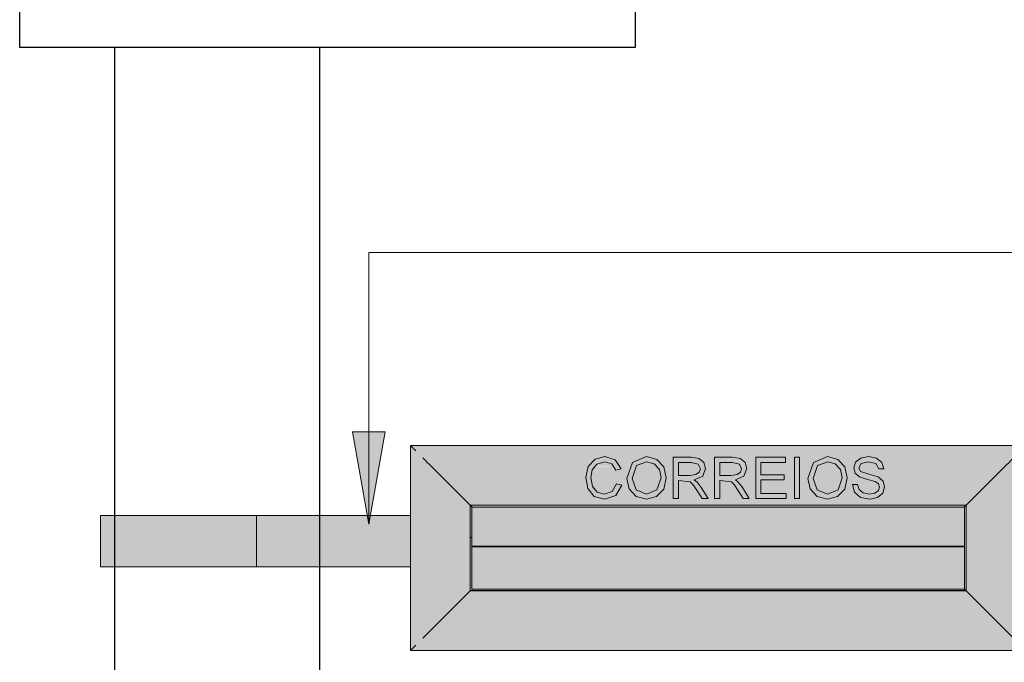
# Model space of a CAD drawing. Extents: x -98 to 248, y -55 to 13.
# Tile 72 of 117: x 165.001 to 165.481, y -16.14 to -15.827. Entities that reach past the tile are written whole.
import ezdxf

# ---------------------------------------------------------------- set-up
doc = ezdxf.new("R2010")
doc.units = 0
doc.header["$LTSCALE"] = 0.01
for name, color, linetype, lineweight in [('A-GENM', 7, 'Continuous', 5), ('G-ANNO-TEXT', 7, 'Continuous', 9), ('Q-SPCQ', 7, 'Continuous', 5), ('S-TMPS', 7, 'Continuous', 5)]:
    doc.layers.add(name, color=color, linetype=linetype, lineweight=lineweight)

# ---------------------------------------------------------------- blocks, each defined once
blk = doc.blocks.new('ABRAÇADEIRA - ABRAÇADEIRA-2889147-MURETA_1')
at = {"layer": 'S-TMPS', "true_color": 0x7f7f7f}
for points in [[(-17.84654, 1.555), (-17.77054, 1.555), (-17.77054, 1.58), (-17.84654, 1.58)], [(-17.70353, 1.555), (-17.69551, 1.555), (-17.69551, 1.58), (-17.77054, 1.58), (-17.77054, 1.555), (-17.75015, 1.555)]]:
    blk.add_hatch(color=8, dxfattribs=at).paths.add_polyline_path(points)
at = {"layer": 'S-TMPS'}
for p, q in [((-17.84654, 1.58), (-17.77054, 1.58)), ((-17.84654, 1.555), (-17.84654, 1.58)), ((-17.77054, 1.58), (-17.69551, 1.58)), ((-17.77054, 1.555), (-17.77054, 1.58)), ((-17.77054, 1.555), (-17.84654, 1.555)), ((-17.69545, 1.555), (-17.77054, 1.555))]:
    blk.add_line(p, q, dxfattribs=at)
blk = doc.blocks.new('correio1 - correio-2889303-MURETA_1')
at = {"layer": 'Q-SPCQ', "true_color": 0xc8c8c8}
for points in [[(-17.69551, 1.51414), (-17.69502, 1.51463), (-17.69502, 1.6136), (-17.69551, 1.61387), (-17.69551, 1.5142)], [(-17.396, 1.6136), (-17.39573, 1.61409), (-17.69545, 1.61403), (-17.69502, 1.6136), (-17.39812, 1.6136)], [(-17.69502, 1.51463), (-17.69427, 1.51538), (-17.69427, 1.61285), (-17.69502, 1.6136), (-17.69502, 1.51538)], [(-17.54037, 1.61285), (-17.39675, 1.61285), (-17.396, 1.6136), (-17.69502, 1.6136), (-17.69427, 1.61285), (-17.56368, 1.61285)], [(-17.69427, 1.51538), (-17.6929, 1.51675), (-17.6929, 1.61148), (-17.69427, 1.61285), (-17.69427, 1.51578)], [(-17.4016, 1.61148), (-17.39812, 1.61148), (-17.39675, 1.61285), (-17.69427, 1.61285), (-17.6929, 1.61148), (-17.42383, 1.61148)], [(-17.39675, 1.51538), (-17.39675, 1.61285), (-17.39812, 1.61148), (-17.39812, 1.51675), (-17.39715, 1.51578)], [(-17.396, 1.51463), (-17.396, 1.6136), (-17.39675, 1.61285), (-17.39675, 1.51538)], [(-17.39551, 1.51414), (-17.39557, 1.61403), (-17.396, 1.6136), (-17.396, 1.51463), (-17.39557, 1.5142)], [(-17.68942, 1.52023), (-17.68543, 1.52422), (-17.68543, 1.60401), (-17.68942, 1.608), (-17.68942, 1.52223)], [(-17.4016, 1.52023), (-17.4016, 1.608), (-17.4056, 1.60401), (-17.4056, 1.52422), (-17.4036, 1.52223)], [(-17.68543, 1.52422), (-17.66636, 1.54329), (-17.66636, 1.58494), (-17.68543, 1.60401), (-17.68543, 1.54105)], [(-17.4056, 1.52422), (-17.4056, 1.60401), (-17.42466, 1.58494), (-17.42466, 1.54329), (-17.42383, 1.54246)], [(-17.54037, 1.58409), (-17.4254, 1.5842), (-17.42489, 1.58494), (-17.66636, 1.58494), (-17.66545, 1.58409), (-17.56368, 1.58409)], [(-17.66551, 1.56929), (-17.66562, 1.5842), (-17.66636, 1.58471), (-17.66622, 1.56929), (-17.66552, 1.56929)], [(-17.66551, 1.565), (-17.42551, 1.565), (-17.42557, 1.58409), (-17.66551, 1.58409), (-17.66551, 1.56929)], [(-17.42466, 1.54329), (-17.42466, 1.58494), (-17.42551, 1.58409), (-17.42539, 1.54402), (-17.4248, 1.54343)], [(-17.66636, 1.54337), (-17.42551, 1.54337), (-17.42551, 1.56464), (-17.66551, 1.56478), (-17.66551, 1.56929), (-17.66636, 1.56929), (-17.66636, 1.56093)], [(-17.66551, 1.56464), (-17.42551, 1.56478), (-17.42551, 1.565), (-17.66551, 1.56488), (-17.66551, 1.56465)], [(-17.4056, 1.52422), (-17.42489, 1.54329), (-17.66636, 1.54329), (-17.68543, 1.52422), (-17.42383, 1.52422)], [(-17.42551, 1.54329), (-17.4248, 1.54343), (-17.42551, 1.5439), (-17.42551, 1.54337), (-17.44714, 1.54329)], [(-17.4056, 1.52023), (-17.4016, 1.52023), (-17.4056, 1.52422), (-17.68543, 1.52422), (-17.68942, 1.52023), (-17.42383, 1.52023)], [(-17.69427, 1.51538), (-17.39675, 1.51538), (-17.39812, 1.51675), (-17.6929, 1.51675), (-17.69387, 1.51578)], [(-17.51706, 1.51414), (-17.39557, 1.5142), (-17.396, 1.51463), (-17.69502, 1.51463), (-17.69529, 1.51414), (-17.56368, 1.51414)], [(-17.69502, 1.51463), (-17.396, 1.51463), (-17.39675, 1.51538), (-17.69427, 1.51538)]]:
    blk.add_hatch(color=9, dxfattribs=at).paths.add_polyline_path(points)
h = blk.add_hatch(color=9, dxfattribs=at)
h.paths.add_polyline_path([(-17.39812, 1.51675), (-17.39812, 1.61148), (-17.6929, 1.61148), (-17.6929, 1.51675), (-17.4016, 1.51675)])
h.paths.add_polyline_path([(-17.51706, 1.52023), (-17.68942, 1.52023), (-17.68942, 1.608), (-17.60309, 1.608), (-17.60065, 1.60861), (-17.59869, 1.608), (-17.58187, 1.608), (-17.58036, 1.60861), (-17.57807, 1.608), (-17.56736, 1.608), (-17.56736, 1.6083), (-17.55859, 1.60828), (-17.5565, 1.608), (-17.54727, 1.608), (-17.54727, 1.6083), (-17.5385, 1.60828), (-17.53641, 1.608), (-17.52718, 1.608), (-17.52718, 1.6083), (-17.51273, 1.6083), (-17.51273, 1.608), (-17.50834, 1.608), (-17.50834, 1.6083), (-17.50583, 1.6083), (-17.50583, 1.608), (-17.49365, 1.608), (-17.49214, 1.60861), (-17.48985, 1.608), (-17.47565, 1.608), (-17.47222, 1.60859), (-17.46835, 1.608), (-17.4016, 1.608), (-17.4016, 1.52023), (-17.47045, 1.52023)])
h = blk.add_hatch(color=9, dxfattribs=at)
h.paths.add_polyline_path([(-17.53514, 1.60401), (-17.53471, 1.60401), (-17.53516, 1.60492), (-17.53861, 1.60579), (-17.54476, 1.60579), (-17.54476, 1.60401), (-17.53532, 1.60401)])
h.paths.add_polyline_path([(-17.68543, 1.60401), (-17.60873, 1.60401), (-17.60544, 1.60741), (-17.60309, 1.608), (-17.68942, 1.608), (-17.68742, 1.606)])
h.paths.add_polyline_path([(-17.4056, 1.60401), (-17.4016, 1.608), (-17.46835, 1.60789), (-17.4657, 1.60579), (-17.46513, 1.60401), (-17.42383, 1.60401)])
h.paths.add_polyline_path([(-17.55523, 1.60401), (-17.5548, 1.60401), (-17.55523, 1.60492), (-17.5587, 1.60579), (-17.56485, 1.60579), (-17.56485, 1.60401), (-17.55541, 1.60401)])
h.paths.add_polyline_path([(-17.59736, 1.60401), (-17.59661, 1.60401), (-17.59736, 1.60513), (-17.60075, 1.6061), (-17.60468, 1.60503), (-17.60546, 1.60401), (-17.60468, 1.60401)])
h.paths.add_polyline_path([(-17.55166, 1.60401), (-17.54727, 1.60401), (-17.54727, 1.608), (-17.55523, 1.60783), (-17.55468, 1.60775), (-17.55247, 1.60579), (-17.55199, 1.60401)])
h.paths.add_polyline_path([(-17.59367, 1.60401), (-17.58789, 1.60401), (-17.58728, 1.60579), (-17.58187, 1.608), (-17.59869, 1.608), (-17.59562, 1.60705), (-17.5938, 1.60422)])
h.paths.add_polyline_path([(-17.52718, 1.60401), (-17.52718, 1.608), (-17.53514, 1.60783), (-17.53459, 1.60775), (-17.53238, 1.60579), (-17.5319, 1.60401), (-17.53157, 1.60401)])
h.paths.add_polyline_path([(-17.46797, 1.60401), (-17.46864, 1.60523), (-17.47232, 1.60608), (-17.47588, 1.60513), (-17.47648, 1.60401), (-17.46864, 1.60401)])
h.paths.add_polyline_path([(-17.52466, 1.60401), (-17.50834, 1.60401), (-17.50834, 1.608), (-17.51273, 1.608), (-17.51273, 1.60579), (-17.52466, 1.60579), (-17.52466, 1.60485)])
h.paths.add_polyline_path([(-17.50583, 1.60401), (-17.49968, 1.60401), (-17.49907, 1.60579), (-17.49376, 1.608), (-17.50583, 1.608), (-17.50583, 1.60422)])
h.paths.add_polyline_path([(-17.49721, 1.60401), (-17.48744, 1.60401), (-17.48846, 1.60513), (-17.49241, 1.606), (-17.49714, 1.60422)])
h.paths.add_polyline_path([(-17.58535, 1.60401), (-17.57565, 1.60401), (-17.57667, 1.60513), (-17.58063, 1.606), (-17.58535, 1.60422), (-17.58543, 1.60401)])
h.paths.add_polyline_path([(-17.56736, 1.60401), (-17.56736, 1.608), (-17.57807, 1.608), (-17.57529, 1.6072), (-17.57236, 1.60401), (-17.57123, 1.60401)])
h.paths.add_polyline_path([(-17.47946, 1.60401), (-17.47917, 1.60401), (-17.47836, 1.6061), (-17.47582, 1.60797), (-17.47604, 1.608), (-17.48985, 1.608), (-17.48716, 1.60729), (-17.48415, 1.60401), (-17.48302, 1.60401)])
h = blk.add_hatch(color=9, dxfattribs=at)
h.paths.add_polyline_path([(-17.66613, 1.58494), (-17.42466, 1.58494), (-17.4056, 1.60401), (-17.46513, 1.60401), (-17.4647, 1.60265), (-17.46722, 1.60265), (-17.46797, 1.60401), (-17.47648, 1.60401), (-17.47695, 1.60315), (-17.47615, 1.60141), (-17.46903, 1.59915), (-17.46732, 1.59851), (-17.46517, 1.59671), (-17.46441, 1.59381), (-17.46529, 1.59087), (-17.46788, 1.58867), (-17.47205, 1.58796), (-17.47616, 1.58874), (-17.479, 1.59128), (-17.48009, 1.59511), (-17.47758, 1.59511), (-17.47677, 1.5926), (-17.47479, 1.59101), (-17.47168, 1.59042), (-17.46903, 1.59096), (-17.46746, 1.59212), (-17.46692, 1.59387), (-17.46732, 1.59537), (-17.46903, 1.59651), (-17.47511, 1.59824), (-17.47662, 1.59871), (-17.47879, 1.60071), (-17.47944, 1.60315), (-17.47917, 1.60401), (-17.48415, 1.60401), (-17.48377, 1.60359), (-17.4826, 1.59822), (-17.48383, 1.59277), (-17.48731, 1.58913), (-17.49219, 1.5879), (-17.49723, 1.58926), (-17.5006, 1.59299), (-17.50175, 1.59799), (-17.49968, 1.60401), (-17.50583, 1.60401), (-17.50583, 1.58821), (-17.50834, 1.58821), (-17.50834, 1.60401), (-17.52466, 1.60401), (-17.52466, 1.59982), (-17.51336, 1.59982), (-17.51336, 1.59731), (-17.52466, 1.59731), (-17.52466, 1.59072), (-17.51242, 1.59072), (-17.51242, 1.58821), (-17.52718, 1.58821), (-17.52718, 1.60401), (-17.5319, 1.60401), (-17.53161, 1.60271), (-17.53293, 1.59918), (-17.53714, 1.59731), (-17.53571, 1.59624), (-17.53324, 1.59295), (-17.53032, 1.58821), (-17.53324, 1.58821), (-17.53775, 1.59513), (-17.53913, 1.59644), (-17.54476, 1.597), (-17.54476, 1.58821), (-17.54727, 1.58821), (-17.54727, 1.60401), (-17.55199, 1.60401), (-17.5517, 1.60271), (-17.55302, 1.59918), (-17.55723, 1.59731), (-17.5558, 1.59624), (-17.55333, 1.59295), (-17.55042, 1.58821), (-17.55333, 1.58821), (-17.55784, 1.59513), (-17.55923, 1.59644), (-17.56485, 1.597), (-17.56485, 1.58821), (-17.56736, 1.58821), (-17.56736, 1.60401), (-17.57236, 1.60401), (-17.57198, 1.60359), (-17.57081, 1.59822), (-17.57204, 1.59277), (-17.57552, 1.58913), (-17.5804, 1.5879), (-17.58544, 1.58926), (-17.58881, 1.59299), (-17.58996, 1.59799), (-17.58789, 1.60401), (-17.59367, 1.60401), (-17.59279, 1.60264), (-17.5953, 1.60204), (-17.59661, 1.60401), (-17.60558, 1.60386), (-17.6069, 1.60214), (-17.60746, 1.59796), (-17.60678, 1.59408), (-17.60442, 1.59132), (-17.60071, 1.59048), (-17.59711, 1.59165), (-17.59498, 1.59535), (-17.59247, 1.5947), (-17.59545, 1.58964), (-17.60096, 1.58795), (-17.60593, 1.58921), (-17.609, 1.59303), (-17.61005, 1.59841), (-17.60886, 1.60401), (-17.68543, 1.60401), (-17.66636, 1.58494)])
h.paths.add_polyline_path([(-17.5804, 1.5904), (-17.57532, 1.59244), (-17.57332, 1.59824), (-17.57418, 1.60238), (-17.57565, 1.60401), (-17.58543, 1.60401), (-17.58745, 1.59796), (-17.58535, 1.59239)])
h.paths.add_polyline_path([(-17.49219, 1.5904), (-17.4871, 1.59244), (-17.48511, 1.59824), (-17.48596, 1.60238), (-17.48744, 1.60401), (-17.49721, 1.60401), (-17.49924, 1.59796), (-17.49714, 1.59239), (-17.49376, 1.59103)])
h.paths.add_polyline_path([(-17.56485, 1.59951), (-17.55916, 1.59951), (-17.55636, 1.59986), (-17.55473, 1.601), (-17.55422, 1.6028), (-17.5548, 1.60401), (-17.56485, 1.60401), (-17.56485, 1.60071)])
h.paths.add_polyline_path([(-17.53913, 1.59951), (-17.53627, 1.59986), (-17.53464, 1.601), (-17.53413, 1.6028), (-17.53471, 1.60401), (-17.54476, 1.60401), (-17.54476, 1.59951), (-17.54037, 1.59951)])
at = {"layer": 'Q-SPCQ'}
for p, q in [((-17.69551, 1.61409), (-17.69551, 1.51414)), ((-17.39551, 1.61409), (-17.69551, 1.61409)), ((-17.69427, 1.61285), (-17.69502, 1.6136)), ((-17.39675, 1.61285), (-17.396, 1.6136)), ((-17.39551, 1.51414), (-17.39551, 1.61409)), ((-17.66636, 1.58494), (-17.68543, 1.60401)), ((-17.42466, 1.58494), (-17.4056, 1.60401)), ((-17.66636, 1.54329), (-17.66636, 1.58494)), ((-17.66636, 1.58494), (-17.42466, 1.58494)), ((-17.66551, 1.58102), (-17.66551, 1.58409)), ((-17.66551, 1.58409), (-17.42551, 1.58409)), ((-17.66551, 1.565), (-17.66551, 1.5836)), ((-17.42551, 1.58409), (-17.42551, 1.58102)), ((-17.42551, 1.5836), (-17.42551, 1.565)), ((-17.42466, 1.58494), (-17.42466, 1.54329)), ((-17.66636, 1.54337), (-17.66636, 1.56929)), ((-17.66636, 1.56929), (-17.66551, 1.56929)), ((-17.66551, 1.565), (-17.66551, 1.56464)), ((-17.42551, 1.565), (-17.66551, 1.565)), ((-17.66551, 1.54414), (-17.66551, 1.56465)), ((-17.66551, 1.56464), (-17.42551, 1.56464)), ((-17.42551, 1.56464), (-17.42551, 1.565)), ((-17.42551, 1.56465), (-17.42551, 1.54337)), ((-17.42551, 1.56465), (-17.42551, 1.54414)), ((-17.66636, 1.54329), (-17.68543, 1.52422)), ((-17.42551, 1.54337), (-17.66636, 1.54337)), ((-17.42466, 1.54329), (-17.66636, 1.54329)), ((-17.42551, 1.54414), (-17.66551, 1.54414)), ((-17.4056, 1.52422), (-17.42466, 1.54329)), ((-17.69551, 1.51414), (-17.39551, 1.51414)), ((-17.69427, 1.51538), (-17.69502, 1.51463)), ((-17.396, 1.51463), (-17.39675, 1.51538))]:
    blk.add_line(p, q, dxfattribs=at)
for points in [[(-17.69502, 1.6136), (-17.69513, 1.61371), (-17.6953, 1.61388), (-17.69547, 1.61405), (-17.69551, 1.61409), (-17.69551, 1.61409)], [(-17.6929, 1.61148), (-17.69307, 1.61165), (-17.69341, 1.61198), (-17.69388, 1.61246), (-17.69415, 1.61273), (-17.69427, 1.61285)], [(-17.39812, 1.61148), (-17.39795, 1.61165), (-17.39762, 1.61199), (-17.39714, 1.61246), (-17.39688, 1.61273), (-17.39675, 1.61285)], [(-17.396, 1.6136), (-17.39589, 1.61371), (-17.39572, 1.61388), (-17.39555, 1.61405), (-17.39551, 1.61409), (-17.39551, 1.61409)], [(-17.68543, 1.60401), (-17.68609, 1.60467), (-17.68742, 1.606), (-17.68875, 1.60733), (-17.68942, 1.608)], [(-17.4056, 1.60401), (-17.40493, 1.60467), (-17.40361, 1.606), (-17.40227, 1.60733), (-17.4016, 1.608)], [(-17.66551, 1.58409), (-17.66551, 1.58409), (-17.66553, 1.58411), (-17.66561, 1.58419), (-17.66575, 1.58433), (-17.66592, 1.5845), (-17.66613, 1.58471), (-17.66628, 1.58486), (-17.66636, 1.58494)], [(-17.42551, 1.58409), (-17.42551, 1.58409), (-17.42549, 1.58411), (-17.42541, 1.58419), (-17.42528, 1.58433), (-17.4251, 1.5845), (-17.42489, 1.58471), (-17.42474, 1.58486), (-17.42466, 1.58494)], [(-17.66613, 1.54352), (-17.66621, 1.54344), (-17.66628, 1.54337), (-17.66636, 1.54329)], [(-17.42466, 1.54329), (-17.42474, 1.54337), (-17.42489, 1.54352), (-17.4251, 1.54373), (-17.42528, 1.5439), (-17.42541, 1.54404), (-17.42549, 1.54412), (-17.42551, 1.54414), (-17.42551, 1.54414)], [(-17.68543, 1.52422), (-17.68609, 1.52356), (-17.68742, 1.52223), (-17.68875, 1.5209), (-17.68942, 1.52023)], [(-17.4016, 1.52023), (-17.40227, 1.5209), (-17.40361, 1.52223), (-17.40493, 1.52356), (-17.4056, 1.52422)], [(-17.6929, 1.51675), (-17.69307, 1.51658), (-17.6934, 1.51624), (-17.69388, 1.51577), (-17.69415, 1.5155), (-17.69427, 1.51538)], [(-17.39675, 1.51538), (-17.39687, 1.5155), (-17.39714, 1.51577), (-17.39762, 1.51625), (-17.39795, 1.51658), (-17.39812, 1.51675)], [(-17.69502, 1.51463), (-17.69513, 1.51452), (-17.6953, 1.51435), (-17.69547, 1.51418), (-17.69551, 1.51414), (-17.69551, 1.51414)], [(-17.39551, 1.51414), (-17.39551, 1.51414), (-17.39555, 1.51418), (-17.39572, 1.51435), (-17.3959, 1.51452), (-17.396, 1.51463)]]:
    blk.add_open_spline(points, degree=3, dxfattribs=at)

msp = doc.modelspace()

# ---------------------------------------------------------------- hatches: boundary and pattern name
at = {"layer": 'A-GENM'}
for points in [[(165.28665, -16.06015), (165.29191, -16.05841), (165.29488, -16.05335), (165.29237, -16.0527), (165.29024, -16.0564), (165.2864, -16.05764), (165.28293, -16.05673), (165.28057, -16.05396), (165.27981, -16.04964), (165.28045, -16.0459), (165.28267, -16.04302), (165.2867, -16.04197), (165.29, -16.04292), (165.29206, -16.046), (165.29457, -16.0454), (165.29173, -16.041), (165.2867, -16.03944), (165.28187, -16.04064), (165.27849, -16.04418), (165.2773, -16.04964), (165.27836, -16.05501), (165.28142, -16.05883)], [(165.36269, -16.05984), (165.37493, -16.05984), (165.37493, -16.05733), (165.36269, -16.05733), (165.36269, -16.05074), (165.37399, -16.05074), (165.37399, -16.04823), (165.36269, -16.04823), (165.36269, -16.04226), (165.37462, -16.04226), (165.37462, -16.03975), (165.36018, -16.03975), (165.36018, -16.05984)], [(165.37902, -16.05984), (165.38153, -16.05984), (165.38153, -16.03975), (165.37902, -16.03975), (165.37902, -16.04733)], [(165.41568, -16.06015), (165.41975, -16.05914), (165.42206, -16.05718), (165.42297, -16.05417), (165.42206, -16.05124), (165.41975, -16.0493), (165.41325, -16.04733), (165.41121, -16.04664), (165.41041, -16.04489), (165.41154, -16.04281), (165.41513, -16.04195), (165.41872, -16.04282), (165.42014, -16.0454), (165.42265, -16.0454), (165.42166, -16.04226), (165.41901, -16.04015), (165.41503, -16.03944), (165.41131, -16.04012), (165.40877, -16.04213), (165.4079, -16.04497), (165.4086, -16.04746), (165.41074, -16.04933), (165.41691, -16.05116), (165.41833, -16.05153), (165.42004, -16.05267), (165.42045, -16.05424), (165.41975, -16.05603), (165.4182, -16.05718), (165.41531, -16.05759), (165.41257, -16.05704), (165.41053, -16.05528), (165.40978, -16.05293), (165.40727, -16.05293), (165.40835, -16.05677), (165.41119, -16.05931), (165.41531, -16.06009)]]:
    msp.add_hatch(color=256, dxfattribs=at).paths.add_polyline_path(points)
h = msp.add_hatch(color=256, dxfattribs=at)
h.paths.add_polyline_path([(165.30697, -16.06015), (165.31204, -16.0587), (165.31532, -16.05528), (165.31654, -16.04983), (165.31538, -16.04445), (165.31198, -16.04076), (165.30698, -16.03944), (165.30007, -16.04226), (165.2974, -16.05008), (165.29854, -16.05506), (165.302, -16.05881), (165.30581, -16.05984)])
h.paths.add_polyline_path([(165.30695, -16.05764), (165.30191, -16.05562), (165.29991, -16.05006), (165.302, -16.04382), (165.307, -16.04195), (165.31068, -16.04292), (165.31318, -16.04566), (165.31403, -16.04981), (165.31204, -16.0556)])
h = msp.add_hatch(color=256, dxfattribs=at)
h.paths.add_polyline_path([(165.32251, -16.05984), (165.32251, -16.05105), (165.32839, -16.05181), (165.32952, -16.05292), (165.33359, -16.05915), (165.33402, -16.05984), (165.33694, -16.05984), (165.33359, -16.0544), (165.33141, -16.0517), (165.33013, -16.05074), (165.33433, -16.04887), (165.33569, -16.04525), (165.33469, -16.04205), (165.33267, -16.04029), (165.32865, -16.03975), (165.32, -16.03975), (165.32, -16.05984)])
h.paths.add_polyline_path([(165.32251, -16.04854), (165.32251, -16.04226), (165.32876, -16.04226), (165.33212, -16.04313), (165.33318, -16.04534), (165.33263, -16.04705), (165.331, -16.04818), (165.32813, -16.04854), (165.32323, -16.04854)])
h = msp.add_hatch(color=256, dxfattribs=at)
h.paths.add_polyline_path([(165.3426, -16.05984), (165.3426, -16.05105), (165.34828, -16.05162), (165.34961, -16.05292), (165.35368, -16.05915), (165.35411, -16.05984), (165.35703, -16.05984), (165.35368, -16.0544), (165.3515, -16.0517), (165.35022, -16.05074), (165.35442, -16.04887), (165.35578, -16.04525), (165.35478, -16.04205), (165.35277, -16.04029), (165.34875, -16.03975), (165.34009, -16.03975), (165.34009, -16.05984)])
h.paths.add_polyline_path([(165.34332, -16.04854), (165.3426, -16.04854), (165.3426, -16.04226), (165.34885, -16.04226), (165.35221, -16.04313), (165.35327, -16.04534), (165.35272, -16.04705), (165.35075, -16.04823), (165.34698, -16.04854)])
h = msp.add_hatch(color=256, dxfattribs=at)
h.paths.add_polyline_path([(165.39518, -16.06015), (165.40025, -16.0587), (165.40353, -16.05528), (165.40476, -16.04983), (165.40359, -16.04445), (165.4002, -16.04076), (165.3952, -16.03944), (165.38829, -16.04226), (165.38561, -16.05008), (165.38676, -16.05506), (165.39021, -16.05881), (165.39517, -16.06015)])
h.paths.add_polyline_path([(165.39517, -16.05764), (165.39013, -16.05562), (165.38813, -16.05006), (165.39021, -16.04382), (165.39521, -16.04195), (165.3989, -16.04292), (165.40139, -16.04566), (165.40225, -16.04981), (165.40025, -16.0556)])
at = {"layer": 'G-ANNO-TEXT'}
msp.add_hatch(color=256, dxfattribs=at).paths.add_polyline_path([(165.17156, -16.0723), (165.1795, -16.0273), (165.16363, -16.0273)])

# ---------------------------------------------------------------- linework, layer by layer
msp.add_lwpolyline([(165.00147, -15.64019), (165.30147, -15.64019), (165.30147, -15.84019), (165.00147, -15.84019)], close=True)
for points in [[(165.04763, -15.84019), (165.04763, -17.79805)], [(165.14763, -15.84019), (165.14763, -16.19005)]]:
    msp.add_lwpolyline(points)
at = {"layer": 'A-GENM'}
for p, q in [((165.2867, -16.03944), (165.28187, -16.04064)), ((165.29173, -16.041), (165.2867, -16.03944)), ((165.30698, -16.03944), (165.30007, -16.04226)), ((165.31198, -16.04076), (165.30698, -16.03944)), ((165.32865, -16.03975), (165.32, -16.03975)), ((165.32, -16.03975), (165.32, -16.05984)), ((165.33267, -16.04029), (165.32865, -16.03975)), ((165.34875, -16.03975), (165.34009, -16.03975)), ((165.34009, -16.03975), (165.34009, -16.05984)), ((165.35277, -16.04029), (165.34875, -16.03975)), ((165.37462, -16.03975), (165.36018, -16.03975)), ((165.36018, -16.03975), (165.36018, -16.05984)), ((165.37462, -16.04226), (165.37462, -16.03975)), ((165.38153, -16.03975), (165.37902, -16.03975)), ((165.37902, -16.03975), (165.37902, -16.05984)), ((165.38153, -16.05984), (165.38153, -16.03975)), ((165.3952, -16.03944), (165.38829, -16.04226)), ((165.4002, -16.04076), (165.3952, -16.03944)), ((165.41131, -16.04012), (165.40877, -16.04213)), ((165.41503, -16.03944), (165.41131, -16.04012)), ((165.41901, -16.04015), (165.41503, -16.03944)), ((165.42166, -16.04226), (165.41901, -16.04015)), ((165.27849, -16.04418), (165.2773, -16.04964)), ((165.28187, -16.04064), (165.27849, -16.04418)), ((165.28045, -16.0459), (165.28267, -16.04302)), ((165.28267, -16.04302), (165.2866, -16.04195)), ((165.2866, -16.04195), (165.29, -16.04292)), ((165.29, -16.04292), (165.29206, -16.046)), ((165.29457, -16.0454), (165.29173, -16.041)), ((165.30007, -16.04226), (165.29739, -16.05006)), ((165.29991, -16.05008), (165.302, -16.04382)), ((165.302, -16.04382), (165.307, -16.04195)), ((165.307, -16.04195), (165.31068, -16.04292)), ((165.31068, -16.04292), (165.31318, -16.04566)), ((165.31538, -16.04445), (165.31198, -16.04076)), ((165.31654, -16.04983), (165.31538, -16.04445)), ((165.32251, -16.04854), (165.32251, -16.04226)), ((165.32251, -16.04226), (165.32876, -16.04226)), ((165.32876, -16.04226), (165.33212, -16.04313)), ((165.33212, -16.04313), (165.33318, -16.04534)), ((165.33487, -16.04221), (165.33267, -16.04029)), ((165.33569, -16.04525), (165.33487, -16.04221)), ((165.3426, -16.04854), (165.3426, -16.04226)), ((165.3426, -16.04226), (165.34885, -16.04226)), ((165.34885, -16.04226), (165.35221, -16.04313)), ((165.35221, -16.04313), (165.35327, -16.04534)), ((165.35496, -16.04221), (165.35277, -16.04029)), ((165.35578, -16.04525), (165.35496, -16.04221)), ((165.36269, -16.04823), (165.36269, -16.04226)), ((165.36269, -16.04226), (165.37462, -16.04226)), ((165.38829, -16.04226), (165.38561, -16.05006)), ((165.38812, -16.05008), (165.39021, -16.04382)), ((165.39021, -16.04382), (165.39521, -16.04195)), ((165.39521, -16.04195), (165.3989, -16.04292)), ((165.3989, -16.04292), (165.40139, -16.04566)), ((165.40359, -16.04445), (165.4002, -16.04076)), ((165.40476, -16.04983), (165.40359, -16.04445)), ((165.40877, -16.04213), (165.4079, -16.04497)), ((165.4079, -16.04497), (165.4086, -16.04746)), ((165.41041, -16.04489), (165.41154, -16.04281)), ((165.41121, -16.04664), (165.41041, -16.04489)), ((165.41154, -16.04281), (165.41513, -16.04195)), ((165.41513, -16.04195), (165.41872, -16.04282)), ((165.41872, -16.04282), (165.42014, -16.0454)), ((165.42265, -16.0454), (165.42166, -16.04226)), ((165.2773, -16.04964), (165.27836, -16.05501)), ((165.27981, -16.04964), (165.28045, -16.0459)), ((165.28057, -16.05396), (165.27981, -16.04964)), ((165.29206, -16.046), (165.29457, -16.0454)), ((165.31403, -16.04981), (165.31204, -16.0556)), ((165.31318, -16.04566), (165.31403, -16.04981)), ((165.31532, -16.05528), (165.31654, -16.04983)), ((165.32813, -16.04854), (165.32251, -16.04854)), ((165.331, -16.04818), (165.32813, -16.04854)), ((165.33013, -16.05074), (165.33433, -16.04887)), ((165.33263, -16.04705), (165.331, -16.04818)), ((165.33318, -16.04534), (165.33263, -16.04705)), ((165.33433, -16.04887), (165.33569, -16.04525)), ((165.34822, -16.04854), (165.3426, -16.04854)), ((165.35109, -16.04818), (165.34822, -16.04854)), ((165.35022, -16.05074), (165.35442, -16.04887)), ((165.35272, -16.04705), (165.35109, -16.04818)), ((165.35327, -16.04534), (165.35272, -16.04705)), ((165.35442, -16.04887), (165.35578, -16.04525)), ((165.37399, -16.04823), (165.36269, -16.04823)), ((165.37399, -16.05074), (165.37399, -16.04823)), ((165.40225, -16.04981), (165.40025, -16.0556)), ((165.40139, -16.04566), (165.40225, -16.04981)), ((165.40353, -16.05528), (165.40476, -16.04983)), ((165.4086, -16.04746), (165.41074, -16.04933)), ((165.41074, -16.04933), (165.41467, -16.05057)), ((165.41531, -16.04804), (165.41121, -16.04664)), ((165.41975, -16.0493), (165.41531, -16.04804)), ((165.42218, -16.05133), (165.41975, -16.0493)), ((165.42014, -16.0454), (165.42265, -16.0454)), ((165.28293, -16.05673), (165.28057, -16.05396)), ((165.29237, -16.0527), (165.29024, -16.0564)), ((165.29191, -16.05841), (165.29488, -16.05335)), ((165.29488, -16.05335), (165.29237, -16.0527)), ((165.29739, -16.05006), (165.29854, -16.05506)), ((165.30191, -16.05562), (165.29991, -16.05008)), ((165.32251, -16.05984), (165.32251, -16.05105)), ((165.32251, -16.05105), (165.32819, -16.05162)), ((165.32819, -16.05162), (165.32952, -16.05292)), ((165.32952, -16.05292), (165.33141, -16.05568)), ((165.33155, -16.05181), (165.33013, -16.05074)), ((165.33359, -16.0544), (165.33155, -16.05181)), ((165.33694, -16.05984), (165.33359, -16.0544)), ((165.3426, -16.05984), (165.3426, -16.05105)), ((165.3426, -16.05105), (165.34828, -16.05162)), ((165.34828, -16.05162), (165.34961, -16.05292)), ((165.34961, -16.05292), (165.3515, -16.05568)), ((165.35164, -16.05181), (165.35022, -16.05074)), ((165.35368, -16.0544), (165.35164, -16.05181)), ((165.35703, -16.05984), (165.35368, -16.0544)), ((165.36269, -16.05733), (165.36269, -16.05074)), ((165.36269, -16.05074), (165.37399, -16.05074)), ((165.38561, -16.05006), (165.38676, -16.05506)), ((165.39013, -16.05562), (165.38812, -16.05008)), ((165.40727, -16.05293), (165.40835, -16.05677)), ((165.40978, -16.05293), (165.40727, -16.05293)), ((165.41059, -16.05545), (165.40978, -16.05293)), ((165.41467, -16.05057), (165.41833, -16.05153)), ((165.41833, -16.05153), (165.42004, -16.05267)), ((165.42045, -16.05424), (165.4199, -16.05592)), ((165.42004, -16.05267), (165.42045, -16.05424)), ((165.42206, -16.05718), (165.42297, -16.05417)), ((165.42297, -16.05417), (165.42218, -16.05133)), ((165.27836, -16.05501), (165.28142, -16.05883)), ((165.28142, -16.05883), (165.28665, -16.06015)), ((165.2864, -16.05764), (165.28293, -16.05673)), ((165.29024, -16.0564), (165.2864, -16.05764)), ((165.28665, -16.06015), (165.29191, -16.05841)), ((165.29854, -16.05506), (165.30192, -16.05879)), ((165.30695, -16.05764), (165.30191, -16.05562)), ((165.30192, -16.05879), (165.30697, -16.06015)), ((165.31204, -16.0556), (165.30695, -16.05764)), ((165.30697, -16.06015), (165.31183, -16.05892)), ((165.31183, -16.05892), (165.31532, -16.05528)), ((165.33141, -16.05568), (165.33402, -16.05984)), ((165.3515, -16.05568), (165.35411, -16.05984)), ((165.37493, -16.05733), (165.36269, -16.05733)), ((165.37493, -16.05984), (165.37493, -16.05733)), ((165.38676, -16.05506), (165.39013, -16.05879)), ((165.39517, -16.05764), (165.39013, -16.05562)), ((165.39013, -16.05879), (165.39518, -16.06015)), ((165.40025, -16.0556), (165.39517, -16.05764)), ((165.39518, -16.06015), (165.40005, -16.05892)), ((165.40005, -16.05892), (165.40353, -16.05528)), ((165.40835, -16.05677), (165.41119, -16.05931)), ((165.41257, -16.05704), (165.41059, -16.05545)), ((165.41119, -16.05931), (165.41568, -16.06015)), ((165.41558, -16.05764), (165.41257, -16.05704)), ((165.4182, -16.05718), (165.41558, -16.05764)), ((165.41568, -16.06015), (165.41948, -16.05937)), ((165.4199, -16.05592), (165.4182, -16.05718)), ((165.41948, -16.05937), (165.42206, -16.05718)), ((165.32, -16.05984), (165.32251, -16.05984)), ((165.33402, -16.05984), (165.33694, -16.05984)), ((165.34009, -16.05984), (165.3426, -16.05984)), ((165.35411, -16.05984), (165.35703, -16.05984)), ((165.36018, -16.05984), (165.37493, -16.05984)), ((165.37902, -16.05984), (165.38153, -16.05984))]:
    msp.add_line(p, q, dxfattribs=at)
at = {"layer": 'G-ANNO-TEXT'}
for p, q in [((165.17156, -15.94005), (165.49638, -15.94005)), ((165.17156, -16.0723), (165.17156, -15.94005)), ((165.1795, -16.0273), (165.16363, -16.0273)), ((165.16363, -16.0273), (165.17156, -16.0723)), ((165.17156, -16.0723), (165.1795, -16.0273))]:
    msp.add_line(p, q, dxfattribs=at)

# ---------------------------------------------------------------- block references
at = {"layer": 'Q-SPCQ'}
msp.add_blockref('correio1 - correio-2889303-MURETA_1', (182.88736, -17.64805), dxfattribs=at)
at = {"layer": 'S-TMPS'}
msp.add_blockref('ABRAÇADEIRA - ABRAÇADEIRA-2889147-MURETA_1', (182.88736, -17.64805), dxfattribs=at)

doc.saveas('drawing.dxf')
